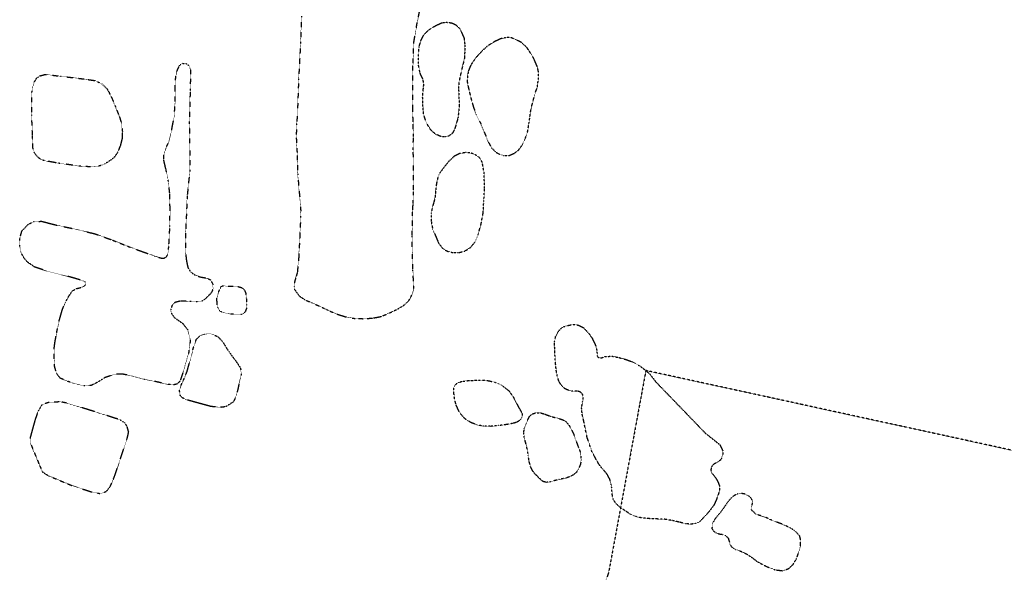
# Model space of a CAD drawing. Extents: x 386681 to 390419, y 97898 to 99995.
# Tile 5 of 11: x 387899 to 388469, y 99091 to 99411. Entities that reach past the tile are written whole.
import ezdxf

# ---------------------------------------------------------------- set-up
doc = ezdxf.new("R2010")
doc.units = 0
doc.header["$LTSCALE"] = 0.005
doc.header["$MEASUREMENT"] = 0
doc.linetypes.add('DGN Style 5', pattern=[20, 10, -10])
doc.linetypes.add('DGN Style 7', pattern=[57.5, 25, -10, 12.5, -10])
doc.layers.add('E_DTM_Building', color=3, linetype='DGN Style 5', lineweight=25)
doc.layers.add('E_DTM_ObscureArea', color=1, linetype='DGN Style 7', lineweight=25)

msp = doc.modelspace()

# ---------------------------------------------------------------- linework, layer by layer
at = {"layer": 'E_DTM_Building'}
for points in [[(388061.66, 99397.72, 1607.2), (388060.53, 99376.24, 1607.25), (388059.88, 99357.51, 1607.36), (388059.42, 99350.59, 1607.47), (388059.15, 99343.56, 1607.41), (388059.65, 99334.12, 1607.45), (388060.04, 99321.62, 1607.31), (388060.73, 99312.85, 1607.33), (388061.48, 99305.37, 1607.24), (388061.76, 99300.57, 1607.26), (388061.71, 99296.7, 1607.25), (388061.28, 99286.52, 1607.34), (388060.58, 99272.78, 1607.26), (388059.79, 99264.51, 1607.22), (388058.79, 99261.17, 1607.15), (388058.1, 99258.6, 1607.01), (388057.9, 99256.48, 1606.82), (388058.08, 99254.84, 1606.77), (388061.01, 99250.84, 1606.71), (388064.11, 99248.75, 1606.67), (388068.22, 99246.95, 1606.59), (388072.84, 99244.95, 1606.49), (388076.92, 99242.98, 1606.34), (388079.62, 99241.72, 1606.13), (388083.34, 99240.22, 1605.9), (388088.2, 99238.73, 1605.8), (388093.22, 99237.87, 1605.79), (388099.04, 99237.74, 1605.84), (388103.91, 99238.19, 1605.87), (388108.29, 99239.01, 1605.87), (388113.43, 99241.21, 1605.94), (388117.91, 99243.36, 1605.95), (388121.71, 99245.7, 1606), (388124.49, 99248.37, 1606.05), (388126.47, 99252.28, 1606.16), (388127.21, 99255.31, 1606.27), (388126.97, 99261.1, 1606.51), (388126.7, 99265.86, 1606.71), (388126.54, 99271.25, 1606.92), (388126.34, 99277, 1606.94), (388126.28, 99285.57, 1606.96), (388126.45, 99292.96, 1606.96), (388126.53, 99299.44, 1606.99), (388126.84, 99304.54, 1606.97), (388127.02, 99311.23, 1606.99), (388127.08, 99328.76, 1607.03), (388126.87, 99335.66, 1606.99), (388127.01, 99343.38, 1606.9), (388126.9, 99350.63, 1606.78), (388126.58, 99359.38, 1606.83), (388126.58, 99374.18, 1606.82), (388126.76, 99384.83, 1606.81), (388127.26, 99398.02, 1606.77), (388129.2, 99409.35, 1606.59), (388130.85, 99417.16, 1606.42)], [(388062.24, 99412.98, 1607.09), (388061.66, 99397.72, 1607.2)], [(387971.44, 99202.6, 1609.7), (387963.68, 99204.72, 1609.91), (387958.24, 99205.7, 1610.06), (387953.84, 99205.5, 1610.13), (387948.48, 99203.61, 1610.18), (387943.89, 99200.75, 1610.18), (387940.41, 99199.02, 1610.21), (387936.31, 99198.8, 1610.23), (387928.26, 99200.93, 1610.31), (387922.66, 99203.22, 1610.31), (387920.41, 99206, 1610.28), (387919.33, 99210.11, 1610.28), (387919.12, 99214.1, 1610.19), (387919.12, 99220.9, 1610.18), (387919.43, 99223.6, 1610.21), (387920.5, 99229.63, 1610.25), (387921.91, 99236.42, 1610.27), (387923.85, 99243.18, 1610.36), (387925.54, 99247.15, 1610.38), (387927.61, 99250.96, 1610.34), (387929.64, 99253.89, 1610.39), (387931.8, 99255.14, 1610.36), (387934.5, 99255.82, 1610.34), (387936.15, 99256.33, 1610.34), (387936.99, 99257.14, 1610.34), (387937.37, 99258.49, 1610.34), (387936.89, 99259.36, 1610.33), (387928.43, 99261.91, 1610.32), (387914.87, 99265.31, 1610.11), (387907.61, 99267.79, 1609.99), (387903.72, 99270.47, 1609.9), (387901.53, 99273.05, 1609.77), (387899.72, 99276.45, 1609.7), (387899.47, 99277.41, 1609.67), (387899.11, 99280.27, 1609.47), (387899.11, 99284.14, 1609.26), (387900.39, 99288.58, 1609.16), (387903.99, 99292.34, 1608.95), (387907.39, 99294.11, 1608.93), (387911.75, 99294.19, 1608.97), (387920.55, 99291.96, 1609.04), (387929.41, 99290.1, 1609.15), (387942.65, 99286.96, 1609.24), (387952.9, 99283.25, 1609.31), (387961.56, 99279.77, 1609.43), (387969.89, 99276.71, 1609.63), (387977.33, 99274.04, 1609.74), (387979.71, 99273.25, 1609.74), (387980.85, 99272.93, 1609.81), (387981.81, 99272.76, 1609.9), (387982.99, 99272.95, 1609.97), (387984.04, 99273.69, 1609.94), (387984.83, 99275.08, 1609.8), (387985.44, 99279.54, 1609.51), (387986.07, 99291.26, 1609.35), (387986.14, 99301.82, 1609.06), (387985.95, 99310.5, 1609.04), (387985.11, 99317.97, 1608.92), (387983.77, 99324.21, 1608.94), (387982.48, 99329.79, 1608.95), (387982.5, 99332.47, 1608.89), (387983.52, 99335.98, 1608.71), (387985.36, 99340.17, 1608.66), (387987, 99346.61, 1608.45), (387988.68, 99355.62, 1608.3), (387989.07, 99363.81, 1608.14), (387989.13, 99371.98, 1608.06), (387989.46, 99378.27, 1607.79), (387990.07, 99380.92, 1607.44), (387990.81, 99382.83, 1607.11), (387991.59, 99384.34, 1606.57), (387992.04, 99384.96, 1606.33), (387993.41, 99385.73, 1606.33), (387995.19, 99385.71, 1606.35), (387997.2, 99384.32, 1606.37), (387998.02, 99381.95, 1606.36), (387997.78, 99370.02, 1606.36), (387997.25, 99350.77, 1606.65), (387997.55, 99336.82, 1606.63), (387997.57, 99323.75, 1606.58), (387996.05, 99308.91, 1606.65), (387995.14, 99287.32, 1606.44), (387995.13, 99276.15, 1606.36), (387995.6, 99271.45, 1606.38), (387996.48, 99267.32, 1606.33), (387998.19, 99264.7, 1606.26), (388000.63, 99263.04, 1606.14), (388003.57, 99261.97, 1605.99), (388006.79, 99261.38, 1605.96), (388009.39, 99260.44, 1605.8), (388010.84, 99257.88, 1605.69), (388011.07, 99255.14, 1605.63), (388010.24, 99253.17, 1605.71), (388009.42, 99252.07, 1605.95), (388008.01, 99250.76, 1606.37), (388006.53, 99249.24, 1606.83), (388004.62, 99247.96, 1607.38), (388001.76, 99247.6, 1608.19), (387997.67, 99247.75, 1609.03), (387992.13, 99247.99, 1609.57), (387988.98, 99247.19, 1609.73), (387987.34, 99245.57, 1609.85), (387986.51, 99243.19, 1609.88), (387986.91, 99240.87, 1609.84), (387988.64, 99238.42, 1609.81), (387993.41, 99235.07, 1609.79), (387996.36, 99231.36, 1609.7), (387997.89, 99225.47, 1609.64), (387996.85, 99217.63, 1609.52), (387993.85, 99207.24, 1609.53), (387991.85, 99201.51, 1609.49), (387990.25, 99199.93, 1609.49), (387988.2, 99199.39, 1609.56), (387985.09, 99199.63, 1609.57), (387977.23, 99201.44, 1609.68), (387971.44, 99202.6, 1609.7)], [(387906.22, 99369.1, 1608.5), (387906.43, 99371.28, 1608.35), (387907.4, 99374.58, 1608.09), (387908.88, 99377.06, 1607.99), (387910.78, 99378.47, 1607.87), (387913.93, 99379.31, 1607.74), (387922.82, 99378.28, 1607.89), (387936.37, 99376.67, 1607.87), (387942.8, 99375.72, 1607.89), (387946.71, 99373.78, 1607.98), (387949.58, 99371.04, 1608.07), (387950.82, 99368.93, 1608.18), (387952.85, 99364.73, 1608.28), (387954.61, 99360.35, 1608.42), (387956.89, 99354.7, 1608.49), (387958.03, 99350.95, 1608.62), (387958.54, 99346.26, 1608.72), (387958.42, 99342.35, 1608.88), (387957.4, 99338.2, 1608.88), (387955.72, 99333.99, 1608.9), (387953.76, 99331.13, 1608.93), (387951.22, 99329.22, 1608.9), (387948.4, 99327.5, 1608.87), (387945.42, 99326.31, 1608.87), (387941.29, 99325.69, 1608.85), (387934.23, 99326.09, 1608.82), (387921.6, 99327.84, 1608.7), (387913.23, 99329.34, 1608.62), (387910.43, 99330.64, 1608.67), (387908.81, 99332.32, 1608.64), (387907.55, 99334.19, 1608.56), (387906.82, 99336.38, 1608.52), (387906.55, 99343.51, 1608.54), (387906.07, 99355.83, 1608.62), (387906.22, 99369.1, 1608.5)], [(388015.66, 99256.32, 1605.94), (388016.58, 99256.77, 1605.99), (388025.39, 99256.39, 1605.95), (388027.58, 99255.75, 1605.92), (388028.59, 99255.09, 1605.9), (388029.34, 99254.04, 1605.79), (388029.9, 99252.69, 1605.78), (388030.11, 99251.64, 1605.54), (388030.28, 99249.67, 1605.38), (388030.37, 99247.58, 1605.38), (388030.45, 99245.65, 1605.42), (388030.34, 99243.57, 1605.48), (388029.73, 99241.96, 1605.54), (388028.71, 99240.8, 1605.63), (388027.19, 99240.22, 1605.85), (388025.26, 99240.18, 1606.13), (388021.41, 99240.44, 1606.5), (388017.93, 99241.09, 1606.69), (388016.07, 99241.6, 1606.87), (388014.6, 99242.51, 1606.72), (388013.84, 99244.17, 1606.31), (388013.47, 99245.59, 1606.08), (388013.33, 99247.35, 1606.02), (388013.26, 99249.57, 1606.01), (388013.58, 99251.16, 1605.97), (388014.3, 99253.4, 1605.95), (388015.66, 99256.32, 1605.94)], [(388026.65, 99202.36, 1609.04), (388026, 99199.79, 1609.02), (388025.5, 99197.44, 1608.81), (388024.98, 99195.21, 1608.95), (388024.18, 99192.51, 1609.19), (388022.82, 99189.55, 1609.42), (388018.44, 99186.79, 1609.47), (388016.04, 99186.39, 1609.47), (388009.85, 99186.86, 1609.49), (387996.61, 99190.49, 1609.46), (387993.4, 99191.83, 1609.47), (387991.95, 99193.4, 1609.52), (387991.59, 99196.34, 1609.51), (387992.51, 99199.13, 1609.47), (387994.18, 99202.74, 1609.46), (387996, 99207.17, 1609.52), (387998.18, 99215.07, 1609.43), (387999.83, 99221.43, 1609.51), (388001.36, 99225.84, 1609.58), (388003.38, 99227.82, 1609.51), (388005.98, 99228.74, 1609.46), (388008.71, 99229.06, 1609.41), (388010.71, 99228.81, 1609.3), (388013.85, 99227.3, 1609.19), (388016.61, 99224.4, 1609.08), (388019.09, 99220.32, 1609.08), (388021.52, 99216.85, 1608.94), (388024.03, 99213.48, 1608.94), (388025.43, 99211.54, 1608.92), (388026.92, 99209.02, 1609.04), (388027.4, 99205.72, 1609.09), (388026.65, 99202.36, 1609.04)], [(387910.61, 99152.77, 1609.64), (387912.35, 99148.9, 1609.64), (387915.8, 99146.73, 1609.64), (387928.91, 99141.26, 1609.58), (387940.8, 99137.34, 1609.53), (387945.4, 99136.51, 1609.49), (387947.57, 99136.86, 1609.47), (387949.54, 99137.9, 1609.52), (387951.65, 99140.8, 1609.63), (387954.17, 99146.78, 1609.66), (387961.38, 99168.54, 1609.81), (387962.19, 99172.07, 1609.84), (387961.36, 99175.09, 1609.84), (387960.11, 99177.21, 1609.87), (387957.15, 99179.15, 1609.91), (387948.04, 99182.14, 1610.01), (387935.29, 99186.14, 1610.17), (387926.16, 99188.92, 1610.24), (387922.56, 99189.57, 1610.24), (387915.75, 99189.16, 1610.22), (387912.06, 99187.91, 1610.15), (387909.88, 99184.43, 1610.11), (387908.04, 99179.33, 1610.15), (387905.26, 99169.24, 1610), (387905.21, 99165.86, 1609.98), (387910.61, 99152.77, 1609.64)], [(388315.66, 99103.4, 1600.2), (388319.56, 99101.57, 1600.18), (388322.92, 99099.42, 1600.25), (388326.22, 99096.88, 1600.28), (388331.61, 99094.06, 1600.2), (388336.37, 99092.24, 1600.13), (388341, 99091.69, 1599.97), (388344.23, 99092.99, 1599.59), (388346.69, 99095.23, 1599.19), (388348.78, 99098.73, 1598.7), (388349.78, 99101.64, 1598.48), (388351.04, 99106.17, 1598.29), (388351.15, 99109.68, 1598.16), (388350.58, 99111.78, 1598.05), (388348.33, 99114.33, 1598.16), (388345.45, 99116.37, 1598.27), (388341.1, 99118.45, 1598.17), (388334.41, 99120.95, 1598.27), (388331.03, 99122.58, 1598.1), (388328.08, 99123.57, 1598.16), (388326.39, 99124.08, 1598.1), (388325.17, 99124.52, 1597.82), (388324.39, 99125.39, 1596.63), (388323.1, 99126.52, 1596.71), (388322.58, 99127.34, 1597.02), (388322.47, 99128.32, 1597.59), (388323.11, 99129.98, 1598.05), (388323.33, 99131.03, 1598.05), (388323.04, 99132.67, 1597.97), (388322.08, 99134.22, 1597.94), (388320.59, 99135.35, 1597.97), (388318.59, 99136.22, 1597.94), (388316.77, 99136.48, 1597.98), (388314.61, 99136.2, 1598.01), (388312.68, 99135.26, 1598.03), (388311.28, 99134.23, 1598), (388308.91, 99131.42, 1598.24), (388306.79, 99128.39, 1598.42), (388304.44, 99125.16, 1598.87), (388301.71, 99121.91, 1599.39), (388300.39, 99119.74, 1599.85), (388299.85, 99117.76, 1600.22), (388299.82, 99116.1, 1600.51), (388300.66, 99114.78, 1600.75), (388302.35, 99113.57, 1600.82), (388303.99, 99113.06, 1600.79), (388305.72, 99112.79, 1600.63), (388307.51, 99112.2, 1600.61), (388308.55, 99111.36, 1600.57), (388309.23, 99110.51, 1600.53), (388309.89, 99108.32, 1600.5), (388310.37, 99106.79, 1600.39), (388311, 99105.79, 1600.29), (388312.11, 99104.82, 1600.29), (388313.39, 99104.01, 1600.28), (388315.66, 99103.4, 1600.2)]]:
    msp.add_polyline3d(points, dxfattribs=at)
at = {"layer": 'E_DTM_ObscureArea', "extrusion": (-0.379994, 0.128879, 0.915967), "elevation": -134089.93}
msp.add_lwpolyline([(-218863.53, 308233.09), (-218868.36, 310303.52), (-218036.98, 310305.46), (-218032.16, 308235.02)], close=True, dxfattribs=at)
at = {"layer": 'E_DTM_ObscureArea', "flags": 128}
msp.add_lwpolyline([(388261.57, 99207.73), (388239.94, 99090.54), (388108.91, 98698.2), (388100.91, 98586.75), (390149.66, 97898.44), (390419.41, 98699.41), (389094.85, 99025.89)], close=True, dxfattribs=at)
at = {"layer": 'E_DTM_ObscureArea'}
for points in [[(388135.98, 99405.21, 1606.02), (388140.36, 99407.85, 1605.71), (388143.41, 99409.2, 1605.26), (388145.99, 99409.55, 1604.91), (388149.11, 99409.2, 1604.36), (388151.84, 99407.84, 1603.97), (388154.18, 99405.36, 1603.52), (388156.32, 99400.32, 1603.11), (388156.79, 99396.24, 1602.94), (388156.59, 99388.87, 1602.9), (388154.54, 99380.45, 1603.25), (388153.21, 99374.23, 1603.6), (388153.17, 99370.58, 1603.6), (388153.57, 99360.86, 1603.37), (388152.77, 99353.99, 1603.6), (388150.95, 99347.86, 1604.32), (388149.59, 99345.21, 1604.68), (388147.46, 99343.59, 1605.09), (388145.23, 99343.12, 1605.46), (388143.02, 99343.28, 1605.65), (388139.96, 99344.54, 1605.89), (388137.14, 99347.05, 1606.16), (388134.53, 99351.16, 1606.34), (388132.85, 99356.45, 1606.37), (388132.47, 99361.77, 1606.37), (388132.34, 99366.64, 1606.3), (388132.7, 99370.59, 1606.22), (388133.05, 99373.78, 1606.24), (388132.47, 99376.61, 1606.32), (388130.88, 99379.98, 1606.41), (388129.93, 99384.78, 1606.55), (388129.97, 99391.72, 1606.61), (388130.34, 99395.46, 1606.61), (388131.24, 99398.63, 1606.57), (388133.25, 99402.58, 1606.43), (388135.98, 99405.21, 1606.02)], [(388166.95, 99393.1, 1601.38), (388163.11, 99388.93, 1601.9), (388160.29, 99384.85, 1602.39), (388158.86, 99381.43, 1602.68), (388158.3, 99378.29, 1602.78), (388158.16, 99374.98, 1602.72), (388158.76, 99371.94, 1602.59), (388160.05, 99366.35, 1602.33), (388161.71, 99360.51, 1602.04), (388163.33, 99355.91, 1601.71), (388165.96, 99350.77, 1601.34), (388168.03, 99345.79, 1600.83), (388170.35, 99340.14, 1600.46), (388172.29, 99336.73, 1600.05), (388174.91, 99334.07, 1599.72), (388176.92, 99333.07, 1599.23), (388179.05, 99332.28, 1598.8), (388182.41, 99332.36, 1598.1), (388185.26, 99333.56, 1597.82), (388187.92, 99335.5, 1597.41), (388189.76, 99338.06, 1597.14), (388191.8, 99342.42, 1596.89), (388193.13, 99346.24, 1596.77), (388193.99, 99351.53, 1596.67), (388195.07, 99359.25, 1596.57), (388197.2, 99367.4, 1596.53), (388198.73, 99372.13, 1596.53), (388199.47, 99377.21, 1596.65), (388199.36, 99380.98, 1596.93), (388198.72, 99383.74, 1597.37), (388196.75, 99388.38, 1597.84), (388195.38, 99390.81, 1598.18), (388192.62, 99394.98, 1598.6), (388189.5, 99397.81, 1599.03), (388186.34, 99399.53, 1599.35), (388183.5, 99400.6, 1599.68), (388180.47, 99400.62, 1600.01), (388177.17, 99399.87, 1600.26), (388173.54, 99398.05, 1600.69), (388169.95, 99395.83, 1601.1), (388166.95, 99393.1, 1601.38)], [(388144.72, 99325.49, 1605.59), (388142.25, 99322.13, 1605.98), (388141.16, 99319.56, 1606.12), (388140.35, 99316.13, 1606.34), (388139.96, 99312.52, 1606.41), (388139.51, 99308.09, 1606.41), (388138.75, 99304.87, 1606.51), (388137.92, 99302.46, 1606.59), (388137.33, 99298.84, 1606.49), (388137.28, 99294.51, 1606.22), (388138.1, 99289.7, 1606), (388139.27, 99287.12, 1605.87), (388141.52, 99281.67, 1605.63), (388143.99, 99278.37, 1604.95), (388146.8, 99276.82, 1604.23), (388149.75, 99276.04, 1603.76), (388153.05, 99276.04, 1603.11), (388156.69, 99276.89, 1602.69), (388160.01, 99279.03, 1602.29), (388162.45, 99281.84, 1601.96), (388164.58, 99286.83, 1601.38), (388166.21, 99292.74, 1600.77), (388167.35, 99298.88, 1600.52), (388167.77, 99306.13, 1600.28), (388168.18, 99312.76, 1600.09), (388167.94, 99322.15, 1600.38), (388166.88, 99328.31, 1600.83), (388165.2, 99331.12, 1601.18), (388162.79, 99332.78, 1601.77), (388160.52, 99333.69, 1602.31), (388157.19, 99334.03, 1603.06), (388153.6, 99333.38, 1603.78), (388150.7, 99331.97, 1604.38), (388147.39, 99328.81, 1605.05), (388144.72, 99325.49, 1605.59)], [(388267.4, 99201.05, 1595.07), (388295.96, 99171.46, 1595.1), (388299.17, 99168.9, 1595.51), (388304.46, 99164.65, 1595.83), (388306.01, 99161.3, 1596.18), (388306.11, 99158.94, 1596.42), (388305.14, 99156.41, 1596.65), (388304.53, 99155.66, 1596.65), (388303.07, 99154.71, 1596.69), (388300.61, 99153.27, 1596.77), (388299.43, 99151.78, 1596.77), (388299.17, 99149.91, 1596.83), (388299.69, 99148.48, 1596.83), (388300.47, 99147.35, 1596.9), (388301.91, 99145.64, 1597), (388303.3, 99143.22, 1597.12), (388304.23, 99140.63, 1597.32), (388304.16, 99138.07, 1597.62), (388303.37, 99135.55, 1597.88), (388302.08, 99132.15, 1598.33), (388300.74, 99129.37, 1598.7), (388297.77, 99125.53, 1599.21), (388294.72, 99122.3, 1600), (388292.68, 99120.08, 1600.57), (388290.19, 99119.07, 1600.98), (388287.71, 99118.67, 1601.3), (388284.61, 99118.94, 1601.24), (388280.85, 99119.88, 1601.48), (388277.05, 99120.77, 1601.87), (388272.27, 99121.55, 1602.19), (388267.66, 99121.72, 1602.6), (388263.25, 99121.91, 1602.85), (388258.62, 99122.46, 1603.03), (388255.63, 99123.16, 1603.11), (388252.47, 99124.54, 1603.16), (388249.64, 99126.41, 1603.26), (388246.52, 99128.53, 1603.43), (388244.25, 99130.61, 1603.63), (388242.69, 99133.05, 1603.75), (388242.06, 99135.93, 1603.81), (388241.81, 99139.81, 1603.86), (388241.41, 99141.97, 1604.02), (388240.71, 99144.64, 1604.07), (388239.26, 99147.39, 1604.17), (388237.59, 99149.55, 1604.25), (388235.9, 99151.41, 1604.32), (388234.66, 99152.99, 1604.35), (388232.88, 99156.02, 1604.23), (388231.49, 99158.69, 1604.02), (388230.31, 99160.67, 1603.88), (388229.26, 99163.97, 1603.55), (388227.55, 99168.9, 1602.93), (388226.52, 99173.88, 1602.34), (388225.6, 99178.38, 1601.61), (388224.7, 99182.35, 1601.21), (388224.35, 99186.03, 1600.73), (388224.92, 99189.46, 1600.07), (388225.24, 99191.13, 1599.82), (388225.02, 99193.75, 1599.7), (388223.7, 99195.25, 1599.6), (388222.21, 99195.74, 1599.65), (388220.56, 99195.77, 1599.79), (388218.62, 99195.85, 1599.93), (388216.77, 99196.28, 1600.13), (388214.67, 99197.17, 1600.34), (388212.75, 99198.99, 1600.34), (388211.23, 99201.38, 1600.17), (388210.27, 99204.47, 1599.94), (388209.66, 99207.84, 1599.52), (388209.3, 99211.6, 1599.34), (388208.97, 99216.07, 1599.12), (388208.83, 99219.23, 1598.84), (388208.66, 99224.2, 1598.35), (388209.34, 99227.39, 1598.03), (388210.61, 99229.97, 1597.77), (388212.18, 99231.92, 1597.44), (388214.13, 99233.19, 1597.19), (388217.36, 99234.04, 1596.76), (388220.34, 99234.41, 1596.4), (388222.64, 99233.95, 1596.32), (388225.36, 99232.57, 1596.29), (388228.61, 99229.09, 1596.18), (388230.48, 99226.44, 1596.1), (388232.59, 99221.96, 1596.03), (388233.14, 99219.41, 1596.03), (388233.44, 99216.26, 1596.01), (388233.66, 99215.62, 1595.89), (388234.44, 99215.19, 1595.67), (388235.93, 99215.08, 1595.08), (388237.81, 99215.76, 1595.07), (388241.87, 99216.06, 1595.07), (388245.93, 99215.25, 1595.07), (388250.36, 99214.01, 1595.07), (388253.81, 99212.69, 1595.07), (388257.7, 99210.63, 1595.07), (388261.57, 99207.73, 1595.07), (388263.93, 99205.58, 1595.07), (388267.4, 99201.05, 1595.07)], [(388164.24, 99202.16, 1603.52), (388166.95, 99202.17, 1603.41), (388170.64, 99201.8, 1603.17), (388174.43, 99200.82, 1602.89), (388178.17, 99199.15, 1602.72), (388182.19, 99196.09, 1602.5), (388184.98, 99192.09, 1602.52), (388186.91, 99188.34, 1602.57), (388188.76, 99184.89, 1602.86), (388189.86, 99183.05, 1603.02), (388189.98, 99180.92, 1603.27), (388189.17, 99179.44, 1603.69), (388187.8, 99178.34, 1604.11), (388186.5, 99177.6, 1604.62), (388184.35, 99177.06, 1604.89), (388180.91, 99176.4, 1605.14), (388176.37, 99175.81, 1605.42), (388171.86, 99175.38, 1605.71), (388167.67, 99175.5, 1605.79), (388163.96, 99176.18, 1605.9), (388160.35, 99177.55, 1606.07), (388156.83, 99179.71, 1606.02), (388153.93, 99183.12, 1606.09), (388151.73, 99187.59, 1606.04), (388150.77, 99191.53, 1605.84), (388150.39, 99194.84, 1605.49), (388150.35, 99197.81, 1605.14), (388150.84, 99198.84, 1605.06), (388151.3, 99199.56, 1605.03), (388152.28, 99200.37, 1604.87), (388154.96, 99201.43, 1604.51), (388158.94, 99201.92, 1604.05), (388164.24, 99202.16, 1603.52)], [(388222.18, 99164, 1603.39), (388223.15, 99161.75, 1603.62), (388223.9, 99158.95, 1603.82), (388224.06, 99155.9, 1604.02), (388223.69, 99153.43, 1604.16), (388222.98, 99151.63, 1604.19), (388222.37, 99150.19, 1604.19), (388221.33, 99148.73, 1604.29), (388219.47, 99147.16, 1604.46), (388217.35, 99146.11, 1604.61), (388214.73, 99145.28, 1604.78), (388211.28, 99144.57, 1604.88), (388208.18, 99143.81, 1605), (388206.08, 99143.19, 1605.05), (388204.09, 99142.93, 1605.05), (388202.67, 99143.23, 1605.16), (388201.63, 99143.68, 1605.32), (388200.47, 99144.75, 1605.59), (388199.49, 99145.69, 1605.83), (388198.13, 99147.13, 1606.51), (388197.1, 99148.07, 1606.7), (388195.99, 99149.66, 1606.78), (388194.83, 99152.03, 1606.77), (388193.92, 99155.34, 1606.47), (388193.5, 99158.38, 1606.02), (388193.23, 99160.5, 1605.82), (388192.05, 99165.61, 1605.47), (388191.13, 99169.16, 1605.18), (388190.89, 99171.57, 1604.87), (388191.14, 99174.03, 1604.53), (388192.08, 99176.58, 1603.99), (388193.22, 99179.19, 1603.44), (388194.32, 99181.34, 1602.95), (388195.94, 99182.63, 1602.7), (388198.19, 99183.32, 1602.43), (388200.55, 99183.23, 1602.23), (388202.66, 99182.58, 1602.15), (388206.88, 99181.03, 1602.09), (388209.73, 99180.37, 1602), (388213.12, 99179.29, 1602.02), (388215.32, 99178.11, 1602.05), (388217.2, 99175.84, 1602.16), (388218.7, 99173.16, 1602.41), (388219.77, 99170.78, 1602.79), (388220.94, 99167.62, 1603.02), (388222.18, 99164, 1603.39)]]:
    msp.add_polyline3d(points, dxfattribs=at)

doc.saveas('drawing.dxf')
